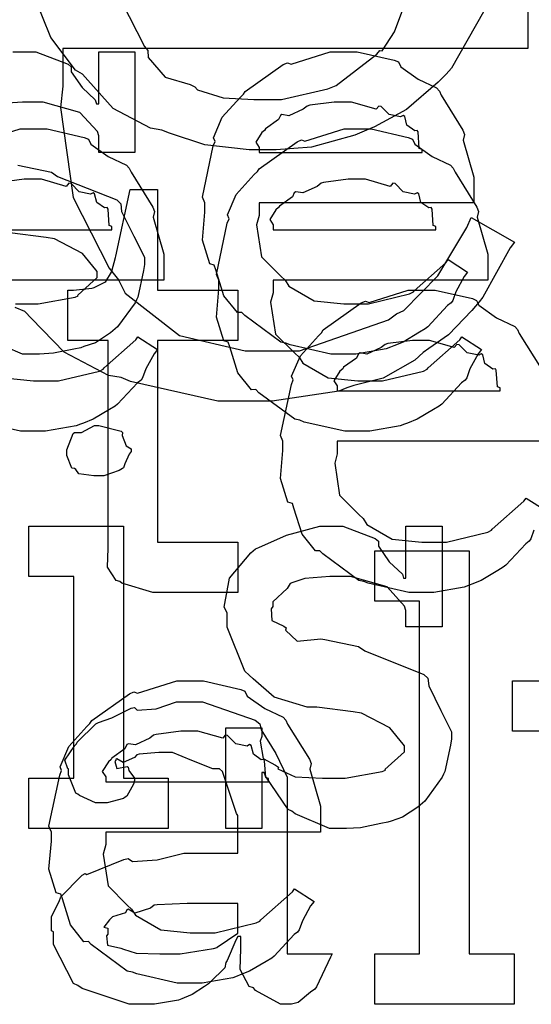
# Model space of a CAD drawing. Extents: x 0 to 8.5, y 0 to 11.
# Tile 167 of 256: x 4.779 to 4.92, y 4.542 to 4.813. Entities that reach past the tile are written whole.
import ezdxf

# ---------------------------------------------------------------- set-up
doc = ezdxf.new("R2010")
doc.units = 0
doc.layers.get('0').update_dxf_attribs({"linetype": 'CONTINUOUS'})

msp = doc.modelspace()

# ---------------------------------------------------------------- linework, layer by layer
at = {"color": 0}
for points in [[(4.90924, 4.81917), (4.89811, 4.79953), (4.8966, 4.79785), (4.89447, 4.79563), (4.88569, 4.78814), (4.87685, 4.78336), (4.87468, 4.78244), (4.87142, 4.78108), (4.85954, 4.77772), (4.84972, 4.77701), (4.84646, 4.77701), (4.84646, 4.77701), (4.84233, 4.77701), (4.83008, 4.77838), (4.82036, 4.78157), (4.81825, 4.78244), (4.81506, 4.78293), (4.80479, 4.78836), (4.79785, 4.79622), (4.79633, 4.79785), (4.79443, 4.79893), (4.78765, 4.80794), (4.78304, 4.81944)], [(4.80707, 4.81787), (4.81347, 4.80544), (4.81435, 4.80436), (4.81446, 4.80246), (4.81912, 4.79704), (4.82607, 4.79503), (4.82736, 4.79438), (4.82807, 4.79351), (4.83518, 4.79135), (4.84364, 4.7909), (4.84646, 4.7909), (4.84646, 4.7909), (4.85118, 4.7909), (4.86399, 4.79383), (4.86535, 4.79438), (4.86632, 4.79471), (4.8775, 4.80333), (4.87836, 4.80436), (4.87896, 4.80431), (4.88243, 4.80957), (4.88553, 4.81793)], [(4.91917, 4.81581), (4.91917, 4.81212), (4.91917, 4.80496), (4.7909, 4.80496), (4.7909, 4.79454), (4.79025, 4.78863), (4.79378, 4.76383), (4.80371, 4.74442), (4.80632, 4.74115), (4.80811, 4.73747), (4.82314, 4.72581), (4.84125, 4.72163), (4.84733, 4.72163), (4.85622, 4.72163), (4.88069, 4.73014), (4.88292, 4.73182), (4.88493, 4.73269), (4.89437, 4.74229), (4.90229, 4.75558), (4.90354, 4.75831), (4.91547, 4.75157), (4.91428, 4.75), (4.90674, 4.73643), (4.90571, 4.73508), (4.90375, 4.73269), (4.89729, 4.72601), (4.89182, 4.72222), (4.89031, 4.72119), (4.88797, 4.71907), (4.87924, 4.71403), (4.87121, 4.71208), (4.86925, 4.71143), (4.86703, 4.7105), (4.84864, 4.70774), (4.84256, 4.70774), (4.84256, 4.70774), (4.83365, 4.70774), (4.80957, 4.71317), (4.80697, 4.71425), (4.80354, 4.71479), (4.79129, 4.72125), (4.78228, 4.73053), (4.78049, 4.73247), (4.77778, 4.73356)], [(4.77713, 4.80404), (4.78022, 4.80404), (4.78347, 4.80404), (4.79237, 4.80062), (4.79324, 4.79992), (4.79324, 4.7985), (4.79622, 4.79422), (4.79986, 4.79081), (4.80018, 4.78971), (4.80083, 4.78971), (4.80083, 4.80404), (4.81082, 4.80404), (4.81082, 4.77626), (4.80083, 4.77626), (4.80083, 4.78082), (4.80046, 4.78201), (4.79563, 4.78728), (4.78554, 4.79015), (4.78217, 4.79015), (4.77983, 4.79015), (4.77294, 4.78965)], [(4.76833, 4.77935), (4.77914, 4.78276), (4.78276, 4.78276), (4.78657, 4.78276), (4.79682, 4.78043), (4.79796, 4.77994), (4.79861, 4.7786), (4.80344, 4.77518), (4.80849, 4.77279), (4.80925, 4.77192), (4.80974, 4.77083), (4.81575, 4.76118), (4.81619, 4.75999), (4.81581, 4.7584), (4.81879, 4.74821), (4.81879, 4.74479), (4.81879, 4.7411), (4.75956, 4.7411)], [(4.77849, 4.77279), (4.78782, 4.77083), (4.7895, 4.76969), (4.80583, 4.76318), (4.80692, 4.76215), (4.80713, 4.76004), (4.81049, 4.75325), (4.81342, 4.7474), (4.81342, 4.74544), (4.81315, 4.74371), (4.81158, 4.73643), (4.81125, 4.73568), (4.81087, 4.73486), (4.80604, 4.72825), (4.80539, 4.72765), (4.8041, 4.72661), (4.79992, 4.72385), (4.79676, 4.72276), (4.79585, 4.72244), (4.79394, 4.72206), (4.78831, 4.72092), (4.7845, 4.72071), (4.78326, 4.72071), (4.78326, 4.72071), (4.77979, 4.72071), (4.77035, 4.72472)], [(4.75956, 4.75499), (4.80447, 4.75499), (4.80447, 4.75586), (4.80371, 4.75613), (4.80339, 4.76069), (4.80317, 4.76107), (4.80246, 4.76101), (4.80029, 4.76253), (4.79969, 4.76492), (4.79926, 4.76519), (4.79856, 4.76481), (4.79542, 4.76546), (4.79318, 4.76768), (4.79254, 4.76779), (4.79183, 4.76693), (4.785, 4.76888), (4.78276, 4.76888), (4.78028, 4.76888), (4.77349, 4.76801)], [(4.77789, 4.7346), (4.78043, 4.7346), (4.78413, 4.7346), (4.79432, 4.73643), (4.79519, 4.73676), (4.79503, 4.73699), (4.8004, 4.74186), (4.8004, 4.74349), (4.80007, 4.74397), (4.79639, 4.74843), (4.78863, 4.7525), (4.78629, 4.75282), (4.77632, 4.75412)], [(4.92085, 4.67219), (4.91997, 4.66976), (4.91954, 4.66911), (4.91857, 4.6684), (4.91308, 4.66249), (4.91238, 4.66194), (4.91086, 4.66103), (4.90631, 4.65831), (4.90369, 4.65728), (4.90283, 4.65696), (4.90164, 4.65647), (4.89324, 4.655), (4.89046, 4.655), (4.89046, 4.655), (4.88633, 4.655), (4.87517, 4.65756), (4.87397, 4.65804), (4.87256, 4.65831), (4.86263, 4.66564), (4.86182, 4.6665), (4.86062, 4.66644), (4.85688, 4.67106), (4.85465, 4.67828), (4.85422, 4.67953), (4.85297, 4.6799), (4.85097, 4.68642), (4.85161, 4.69412), (4.85161, 4.69667), (4.85097, 4.69824), (4.85394, 4.71235), (4.85444, 4.7136), (4.854, 4.71463), (4.85644, 4.72026), (4.86139, 4.72575), (4.86225, 4.72661), (4.86274, 4.72738), (4.87321, 4.73481), (4.8744, 4.73529), (4.87538, 4.73492), (4.88618, 4.73833), (4.88981, 4.73833), (4.89361, 4.73833), (4.90386, 4.736), (4.905, 4.73551), (4.90565, 4.73415), (4.91049, 4.73074), (4.91553, 4.72835), (4.91629, 4.72749), (4.91678, 4.7264), (4.92279, 4.71674)], [(4.77474, 4.71414), (4.78288, 4.71332), (4.7856, 4.71332), (4.78971, 4.71332), (4.80106, 4.71604), (4.80208, 4.71658), (4.80231, 4.7169), (4.81104, 4.72461), (4.81164, 4.72547), (4.81706, 4.722), (4.81608, 4.72081), (4.81381, 4.71664), (4.81293, 4.71419), (4.8125, 4.71354), (4.81153, 4.71283), (4.80604, 4.70692), (4.80533, 4.70638), (4.80382, 4.70546), (4.79926, 4.70275), (4.79665, 4.70171), (4.79579, 4.70139), (4.7946, 4.7009), (4.78618, 4.69943), (4.78342, 4.69943), (4.78342, 4.69943), (4.77929, 4.69943), (4.76812, 4.70199)], [(4.92583, 4.69667), (4.8666, 4.69667), (4.8666, 4.69319), (4.86589, 4.6906), (4.86724, 4.68181), (4.87256, 4.67649), (4.87375, 4.6754), (4.87478, 4.67378), (4.88178, 4.66971), (4.88992, 4.66889), (4.89264, 4.66889), (4.89675, 4.66889), (4.9081, 4.6716), (4.90913, 4.67215), (4.90935, 4.67247), (4.91808, 4.68018), (4.91868, 4.68104), (4.9241, 4.67757)], [(4.92725, 4.61675), (4.91488, 4.61675), (4.91488, 4.63064), (4.94092, 4.63064)]]:
    msp.add_lwpolyline(points, dxfattribs=at)
for points in [[(4.86893, 4.72071), (4.86481, 4.72071), (4.85363, 4.72325), (4.85243, 4.72374), (4.85101, 4.72401), (4.8411, 4.73133), (4.84028, 4.73221), (4.83908, 4.73215), (4.83535, 4.73676), (4.83311, 4.74397), (4.83268, 4.74522), (4.83143, 4.74561), (4.82943, 4.75211), (4.83008, 4.75982), (4.83008, 4.76237), (4.82943, 4.76394), (4.83242, 4.77806), (4.8329, 4.77929), (4.83247, 4.78033), (4.8349, 4.78597), (4.83985, 4.79144), (4.84071, 4.79232), (4.84119, 4.79308), (4.85167, 4.80051), (4.85286, 4.801), (4.85385, 4.80062), (4.86464, 4.80404), (4.86828, 4.80404), (4.87207, 4.80404), (4.88232, 4.80171), (4.88346, 4.80122), (4.88411, 4.79986), (4.88894, 4.79644), (4.89399, 4.79406), (4.89475, 4.79318), (4.89524, 4.7921), (4.90126, 4.78244), (4.90169, 4.78125), (4.90132, 4.77968), (4.90429, 4.76947), (4.90429, 4.76606), (4.90429, 4.76237), (4.84506, 4.76237), (4.84506, 4.7589), (4.84435, 4.75629), (4.84571, 4.7475), (4.85101, 4.74219), (4.85221, 4.7411), (4.85325, 4.73947), (4.86025, 4.7354), (4.86838, 4.7346), (4.8711, 4.7346), (4.87522, 4.7346), (4.88656, 4.73731), (4.88758, 4.73785), (4.88781, 4.73817), (4.89654, 4.74588), (4.89714, 4.74675), (4.90256, 4.74328), (4.90158, 4.74208), (4.89931, 4.7379), (4.89844, 4.73546), (4.898, 4.73481), (4.89703, 4.7341), (4.89154, 4.72819), (4.89085, 4.72765), (4.88932, 4.72672), (4.88476, 4.72401), (4.88217, 4.72299), (4.88129, 4.72265), (4.8801, 4.72217), (4.87169, 4.72071), (4.86893, 4.72071)], [(4.84506, 4.77626), (4.88997, 4.77626), (4.88997, 4.77713), (4.88921, 4.7774), (4.88889, 4.78196), (4.88867, 4.78233), (4.88797, 4.78228), (4.88579, 4.78381), (4.88519, 4.78618), (4.88476, 4.78646), (4.88406, 4.78608), (4.88092, 4.78674), (4.87869, 4.78896), (4.87804, 4.78907), (4.87733, 4.78819), (4.8705, 4.79015), (4.86828, 4.79015), (4.86578, 4.79015), (4.859, 4.78928), (4.85829, 4.78907), (4.85721, 4.78819), (4.85325, 4.7864), (4.85135, 4.78674), (4.85092, 4.78646), (4.85037, 4.78532), (4.84679, 4.78276), (4.84657, 4.78233), (4.84581, 4.78174), (4.84413, 4.77908), (4.84506, 4.77761), (4.84506, 4.77713), (4.84506, 4.77626)], [(4.87278, 4.69943), (4.86865, 4.69943), (4.85747, 4.70199), (4.85628, 4.70247), (4.85487, 4.70275), (4.84494, 4.71007), (4.84413, 4.71094), (4.84293, 4.71089), (4.83919, 4.7155), (4.83697, 4.72271), (4.83653, 4.72396), (4.83529, 4.72433), (4.83328, 4.73085), (4.83393, 4.73856), (4.83393, 4.7411), (4.83328, 4.74268), (4.83626, 4.75678), (4.83675, 4.75803), (4.83632, 4.75906), (4.83876, 4.76471), (4.84369, 4.77018), (4.84457, 4.77106), (4.84506, 4.77181), (4.85553, 4.77924), (4.85672, 4.77974), (4.85769, 4.77935), (4.86849, 4.78276), (4.87213, 4.78276), (4.87592, 4.78276), (4.88618, 4.78043), (4.88732, 4.77994), (4.88797, 4.7786), (4.89279, 4.77518), (4.89785, 4.77279), (4.8986, 4.77192), (4.89908, 4.77083), (4.90511, 4.76118), (4.90554, 4.75999), (4.90517, 4.7584), (4.90815, 4.74821), (4.90815, 4.74479), (4.90815, 4.7411), (4.8489, 4.7411), (4.8489, 4.73763), (4.84819, 4.73503), (4.84956, 4.72624), (4.85487, 4.72092), (4.85607, 4.71983), (4.8571, 4.71821), (4.8641, 4.71414), (4.87224, 4.71332), (4.87494, 4.71332), (4.87907, 4.71332), (4.8904, 4.71604), (4.89144, 4.71658), (4.89165, 4.7169), (4.90039, 4.72461), (4.90099, 4.72547), (4.90642, 4.722), (4.90543, 4.72081), (4.90315, 4.71664), (4.90229, 4.71419), (4.90186, 4.71354), (4.90088, 4.71283), (4.8954, 4.70692), (4.89469, 4.70638), (4.89318, 4.70546), (4.88861, 4.70275), (4.88601, 4.70171), (4.88514, 4.70139), (4.88396, 4.7009), (4.87554, 4.69943), (4.87278, 4.69943)], [(4.8489, 4.75499), (4.89382, 4.75499), (4.89382, 4.75586), (4.89307, 4.75613), (4.89274, 4.76069), (4.89253, 4.76107), (4.89182, 4.76101), (4.88965, 4.76253), (4.88906, 4.76492), (4.88861, 4.76519), (4.88792, 4.76481), (4.88476, 4.76546), (4.88254, 4.76768), (4.88189, 4.76779), (4.88118, 4.76693), (4.87435, 4.76888), (4.87213, 4.76888), (4.86963, 4.76888), (4.86285, 4.76801), (4.86214, 4.76779), (4.86106, 4.76693), (4.8571, 4.76514), (4.85519, 4.76546), (4.85476, 4.76519), (4.85422, 4.76406), (4.85064, 4.7615), (4.85042, 4.76107), (4.84967, 4.76047), (4.84799, 4.75782), (4.8489, 4.75635), (4.8489, 4.75586), (4.8489, 4.75499)], [(4.81879, 4.655), (4.81575, 4.655), (4.80718, 4.65756), (4.80664, 4.65804), (4.80561, 4.65831), (4.80322, 4.662), (4.80339, 4.66721), (4.80339, 4.66889), (4.80339, 4.72444), (4.79232, 4.72444), (4.79232, 4.73833), (4.79383, 4.73833), (4.79383, 4.73833), (4.79893, 4.73888), (4.79926, 4.73899), (4.79958, 4.73904), (4.80251, 4.74056), (4.80274, 4.74072), (4.80274, 4.74072), (4.80436, 4.74328), (4.80447, 4.74354), (4.80447, 4.74354), (4.80544, 4.74729), (4.80556, 4.74767), (4.80946, 4.76611), (4.81706, 4.76611), (4.81706, 4.73833), (4.83919, 4.73833), (4.83919, 4.72444), (4.81706, 4.72444), (4.81706, 4.66889), (4.83919, 4.66889), (4.83919, 4.655), (4.83822, 4.655), (4.83599, 4.655), (4.83529, 4.655), (4.83404, 4.655), (4.83122, 4.655), (4.83029, 4.655), (4.82889, 4.655), (4.82568, 4.655), (4.82465, 4.655), (4.82319, 4.655), (4.81988, 4.655), (4.81879, 4.655)], [(4.8666, 4.71056), (4.91151, 4.71056), (4.91151, 4.71143), (4.91075, 4.71169), (4.91043, 4.71625), (4.91021, 4.71664), (4.9095, 4.71658), (4.90733, 4.7181), (4.90674, 4.72049), (4.90631, 4.72076), (4.9056, 4.72038), (4.90246, 4.72103), (4.90022, 4.72325), (4.89958, 4.72336), (4.89887, 4.7225), (4.89204, 4.72444), (4.88981, 4.72444), (4.88732, 4.72444), (4.88053, 4.72358), (4.87983, 4.72336), (4.87875, 4.7225), (4.87478, 4.72071), (4.87289, 4.72103), (4.87244, 4.72076), (4.8719, 4.71962), (4.86833, 4.71707), (4.86811, 4.71664), (4.86735, 4.71604), (4.86567, 4.71338), (4.8666, 4.71192), (4.8666, 4.71143), (4.8666, 4.71056)], [(4.80089, 4.68718), (4.79949, 4.68718), (4.79531, 4.68767), (4.79449, 4.68886), (4.79417, 4.68913), (4.7934, 4.68929), (4.79199, 4.69276), (4.79199, 4.6939), (4.79199, 4.69433), (4.79199, 4.69433), (4.79378, 4.69879), (4.79417, 4.69911), (4.79417, 4.69911), (4.79611, 4.69911), (4.79969, 4.70107), (4.80089, 4.70107), (4.80089, 4.70107), (4.80701, 4.69943), (4.8074, 4.69911), (4.80729, 4.69824), (4.80838, 4.69542), (4.80979, 4.69461), (4.80979, 4.69433), (4.80979, 4.6939), (4.80925, 4.69314), (4.80806, 4.69049), (4.80761, 4.68935), (4.8074, 4.68913), (4.80647, 4.68864), (4.80225, 4.68718), (4.80089, 4.68718)], [(4.78157, 4.60385), (4.79394, 4.60385), (4.79394, 4.6594), (4.78157, 4.6594), (4.78157, 4.67329), (4.80761, 4.67329), (4.80761, 4.60385), (4.81999, 4.60385), (4.81999, 4.58996), (4.78157, 4.58996), (4.78157, 4.60385)], [(4.86794, 4.58996), (4.86447, 4.58996), (4.85504, 4.59397), (4.85406, 4.59472), (4.85308, 4.59517), (4.84679, 4.60439), (4.84646, 4.60536), (4.84581, 4.60536), (4.84581, 4.58996), (4.83583, 4.58996), (4.83583, 4.61774), (4.84581, 4.61774), (4.84581, 4.61535), (4.84538, 4.61399), (4.84614, 4.60921), (4.84961, 4.60742), (4.85037, 4.60688), (4.85026, 4.60644), (4.85499, 4.60422), (4.86257, 4.60385), (4.86513, 4.60385), (4.86882, 4.60385), (4.87901, 4.60568), (4.87989, 4.60601), (4.87972, 4.60622), (4.8851, 4.61111), (4.8851, 4.61274), (4.88476, 4.61322), (4.88108, 4.61768), (4.87332, 4.62175), (4.87099, 4.62207), (4.861, 4.62337), (4.85829, 4.62337), (4.84918, 4.62619), (4.84337, 4.63124), (4.84233, 4.63226), (4.8411, 4.63331), (4.83626, 4.6454), (4.83626, 4.64942), (4.83539, 4.65099), (4.83692, 4.65896), (4.84278, 4.66596), (4.84407, 4.66699), (4.845, 4.66743), (4.8526, 4.67079), (4.86182, 4.67329), (4.8649, 4.67329), (4.86817, 4.67329), (4.87706, 4.66986), (4.87793, 4.66917), (4.87793, 4.66775), (4.88092, 4.66347), (4.88456, 4.66004), (4.88488, 4.65896), (4.88553, 4.65896), (4.88553, 4.67329), (4.89551, 4.67329), (4.89551, 4.64551), (4.88553, 4.64551), (4.88553, 4.65007), (4.88514, 4.65126), (4.88032, 4.65653), (4.87022, 4.6594), (4.86686, 4.6594), (4.86453, 4.6594), (4.85764, 4.6589), (4.85439, 4.65776), (4.85363, 4.65744), (4.85281, 4.65614), (4.84885, 4.6524), (4.84885, 4.65115), (4.84836, 4.6505), (4.84858, 4.64725), (4.85189, 4.64572), (4.85254, 4.64529), (4.85232, 4.64464), (4.85553, 4.64154), (4.86203, 4.64219), (4.86317, 4.64204), (4.8725, 4.64008), (4.87418, 4.63894), (4.89051, 4.63243), (4.8916, 4.6314), (4.89182, 4.62929), (4.89518, 4.6225), (4.89811, 4.61664), (4.89811, 4.61469), (4.89785, 4.61296), (4.89626, 4.60568), (4.89594, 4.60493), (4.89556, 4.60411), (4.89074, 4.5975), (4.89008, 4.5969), (4.88878, 4.59586), (4.8846, 4.5931), (4.88146, 4.59201), (4.88053, 4.59169), (4.87864, 4.59131), (4.87299, 4.59017), (4.86919, 4.58996), (4.86794, 4.58996)], [(4.87696, 4.55539), (4.88932, 4.55539), (4.88932, 4.65261), (4.87696, 4.65261), (4.87696, 4.6665), (4.903, 4.6665), (4.903, 4.55539), (4.91536, 4.55539), (4.91536, 4.5415), (4.87696, 4.5415), (4.87696, 4.55539)], [(4.82661, 4.54731), (4.82249, 4.54731), (4.81131, 4.54986), (4.81011, 4.55035), (4.80871, 4.55062), (4.79878, 4.55794), (4.79796, 4.55881), (4.79676, 4.55875), (4.79303, 4.56337), (4.79081, 4.57058), (4.79036, 4.57183), (4.78911, 4.57221), (4.78711, 4.57872), (4.78776, 4.58643), (4.78776, 4.58897), (4.78711, 4.59056), (4.7901, 4.60465), (4.79058, 4.6059), (4.79015, 4.60693), (4.79258, 4.61257), (4.79753, 4.61806), (4.79839, 4.61893), (4.79889, 4.61968), (4.80935, 4.62711), (4.81054, 4.62761), (4.81153, 4.62722), (4.82232, 4.63064), (4.82596, 4.63064), (4.82975, 4.63064), (4.84, 4.62831), (4.84115, 4.62782), (4.84179, 4.62646), (4.84663, 4.62304), (4.85167, 4.62067), (4.85243, 4.61979), (4.85292, 4.61871), (4.85894, 4.60906), (4.85938, 4.60786), (4.859, 4.60628), (4.86199, 4.59608), (4.86199, 4.59267), (4.86199, 4.58897), (4.80274, 4.58897), (4.80274, 4.5855), (4.80203, 4.5829), (4.80339, 4.57411), (4.80871, 4.56879), (4.8099, 4.56771), (4.81093, 4.56608), (4.81793, 4.56201), (4.82607, 4.56119), (4.82878, 4.56119), (4.8329, 4.56119), (4.84424, 4.56392), (4.84526, 4.56446), (4.84549, 4.56478), (4.85422, 4.57249), (4.85482, 4.57335), (4.86025, 4.56988), (4.85926, 4.56868), (4.85699, 4.56451), (4.85612, 4.56207), (4.85568, 4.56142), (4.85471, 4.56071), (4.84924, 4.55479), (4.84853, 4.55425), (4.847, 4.55333), (4.84244, 4.55062), (4.83985, 4.54958), (4.83897, 4.54926), (4.83778, 4.54878), (4.82937, 4.54731), (4.82661, 4.54731)], [(4.81396, 4.5415), (4.80925, 4.5415), (4.79622, 4.54585), (4.79508, 4.54671), (4.79383, 4.54719), (4.78836, 4.55794), (4.78836, 4.56147), (4.78782, 4.56174), (4.78776, 4.56565), (4.78999, 4.57015), (4.79031, 4.57081), (4.79021, 4.5709), (4.79628, 4.5771), (4.79704, 4.57753), (4.79753, 4.57731), (4.80772, 4.58143), (4.80897, 4.58165), (4.81011, 4.58089), (4.81694, 4.58128), (4.82428, 4.58317), (4.82676, 4.58317), (4.83914, 4.58317), (4.83914, 4.59358), (4.83882, 4.59413), (4.83496, 4.60568), (4.83415, 4.60639), (4.83231, 4.60639), (4.8265, 4.60867), (4.82113, 4.61094), (4.81939, 4.61094), (4.81739, 4.61094), (4.81196, 4.6104), (4.81136, 4.61029), (4.81071, 4.60954), (4.80757, 4.60813), (4.80583, 4.60915), (4.8055, 4.609), (4.8055, 4.60878), (4.80524, 4.60846), (4.80578, 4.6065), (4.80865, 4.60704), (4.80897, 4.60682), (4.80914, 4.6059), (4.81071, 4.60385), (4.81071, 4.60314), (4.81044, 4.60215), (4.80854, 4.5989), (4.80811, 4.59858), (4.80767, 4.59819), (4.80311, 4.59706), (4.8016, 4.59706), (4.79997, 4.59706), (4.79551, 4.59907), (4.79508, 4.59944), (4.79454, 4.59967), (4.79249, 4.60471), (4.79249, 4.60639), (4.79232, 4.60639), (4.79144, 4.60883), (4.79428, 4.61279), (4.79465, 4.61333), (4.79492, 4.61372), (4.80007, 4.61876), (4.80072, 4.61919), (4.80072, 4.61914), (4.80442, 4.6205), (4.80974, 4.6231), (4.81071, 4.62332), (4.81142, 4.62256), (4.81662, 4.62294), (4.82226, 4.62483), (4.82417, 4.62483), (4.82943, 4.62483), (4.84392, 4.61979), (4.84521, 4.61876), (4.84565, 4.61714), (4.84967, 4.61062), (4.85281, 4.60406), (4.85281, 4.60183), (4.85281, 4.55539), (4.86518, 4.55539), (4.86475, 4.55447), (4.86089, 4.54633), (4.8604, 4.54563), (4.85921, 4.54482), (4.85579, 4.54204), (4.854, 4.5415), (4.85346, 4.5415), (4.85097, 4.5415), (4.84403, 4.54531), (4.84347, 4.54606), (4.84229, 4.54644), (4.83985, 4.55106), (4.84, 4.55675), (4.84, 4.55865), (4.84, 4.56017), (4.83914, 4.56017), (4.8386, 4.55919), (4.83621, 4.5536), (4.83589, 4.553), (4.83556, 4.55154), (4.8316, 4.54758), (4.83111, 4.54715), (4.82997, 4.54644), (4.82656, 4.54422), (4.82443, 4.54329), (4.82374, 4.54303), (4.82286, 4.54264), (4.81619, 4.5415), (4.81396, 4.5415)], [(4.80274, 4.60286), (4.84765, 4.60286), (4.84765, 4.60374), (4.8469, 4.604), (4.84657, 4.60856), (4.84636, 4.60894), (4.84565, 4.60889), (4.84347, 4.6104), (4.84289, 4.61279), (4.84244, 4.61307), (4.84174, 4.61268), (4.8386, 4.61333), (4.83637, 4.61556), (4.83572, 4.61567), (4.83501, 4.61481), (4.82818, 4.61675), (4.82596, 4.61675), (4.82346, 4.61675), (4.81668, 4.61589), (4.81597, 4.61567), (4.81489, 4.61481), (4.81093, 4.61301), (4.80903, 4.61333), (4.8086, 4.61307), (4.80806, 4.61193), (4.80447, 4.60938), (4.80425, 4.60894), (4.8035, 4.60835), (4.80181, 4.60568), (4.80274, 4.60422), (4.80274, 4.60374), (4.80274, 4.60286)], [(4.81982, 4.55539), (4.82324, 4.55539), (4.83251, 4.55686), (4.8335, 4.55713), (4.83344, 4.55729), (4.83914, 4.56108), (4.83914, 4.56233), (4.83914, 4.56928), (4.82829, 4.56928), (4.82525, 4.56928), (4.81694, 4.56896), (4.81614, 4.56885), (4.81506, 4.56799), (4.81076, 4.56662), (4.80897, 4.56771), (4.80854, 4.56754), (4.80817, 4.56674), (4.80464, 4.5656), (4.80442, 4.56538), (4.80382, 4.56478), (4.80225, 4.56272), (4.80333, 4.56244), (4.80333, 4.56233), (4.80333, 4.56082), (4.80296, 4.56039), (4.80322, 4.55778), (4.80692, 4.55697), (4.80767, 4.55669), (4.80767, 4.55669), (4.81114, 4.55556), (4.81765, 4.55539), (4.81982, 4.55539)]]:
    msp.add_lwpolyline(points, close=True, dxfattribs=at)

doc.saveas('drawing.dxf')
